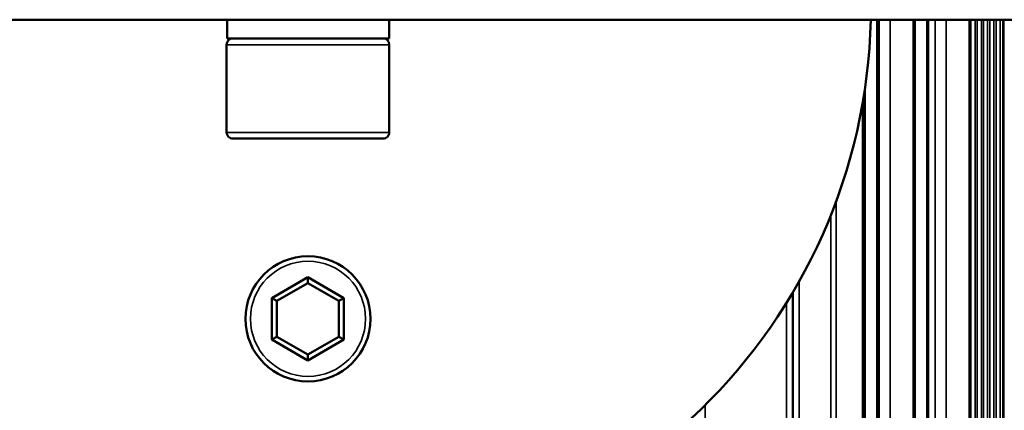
# Paper-space layout 'Sheet_1' of a CAD drawing. Header units: millimetres. Extents: x 0 to 118, y 0 to 118.
# Tile 114 of 206: x 59.87 to 62.97, y 40.34 to 41.57. Entities that reach past the tile are written whole.
import ezdxf

# ---------------------------------------------------------------- set-up
doc = ezdxf.new("R2010")
doc.units = ezdxf.units.MM
doc.layers.add('Visible (ANSI)', color=7, linetype='Continuous', lineweight=50)
doc.layers.add('Visible Narrow (ANSI)', color=7, linetype='Continuous', lineweight=35)

psp = doc.layouts.new('Sheet_1')

# ---------------------------------------------------------------- linework, layer by layer
at = {"layer": 'Visible (ANSI)'}
for p, q in [((65.30535, 41.57296), (56.25023, 41.57296)), ((60.52359, 41.5139), (60.52359, 41.57296)), ((61.03369, 41.5139), (61.03369, 41.57296)), ((62.56913, 41.57296), (62.56913, 39.15601)), ((62.57038, 41.57296), (62.57038, 39.15601)), ((62.57061, 41.57296), (62.57061, 39.15601)), ((62.57085, 41.57296), (62.57085, 39.15601)), ((62.57109, 41.57296), (62.57109, 39.15601)), ((62.57133, 41.57296), (62.57133, 39.15601)), ((62.57156, 41.57296), (62.57156, 39.15601)), ((62.5718, 41.57296), (62.5718, 39.15601)), ((62.57203, 41.57296), (62.57203, 39.15601)), ((62.57227, 41.57296), (62.57227, 39.15601)), ((62.57251, 41.57296), (62.57251, 39.15601)), ((62.57274, 41.57296), (62.57274, 39.15601)), ((62.57298, 41.57296), (62.57298, 39.15601)), ((62.57321, 41.57296), (62.57321, 39.15601)), ((62.57345, 41.57296), (62.57345, 39.15601)), ((62.57369, 41.57296), (62.57369, 39.15601)), ((62.68327, 41.57296), (62.68327, 39.15463)), ((62.6835, 41.57296), (62.6835, 39.15461)), ((62.68374, 41.57296), (62.68374, 39.15459)), ((62.68398, 41.57296), (62.68398, 39.15457)), ((62.68421, 41.57296), (62.68421, 39.15455)), ((62.68445, 41.57296), (62.68445, 39.15453)), ((62.68468, 41.57296), (62.68468, 39.15451)), ((62.68492, 41.57296), (62.68492, 39.15449)), ((62.68516, 41.57296), (62.68516, 39.15447)), ((62.68539, 41.57296), (62.68539, 39.15445)), ((62.68563, 41.57296), (62.68563, 39.15443)), ((62.68675, 41.57296), (62.68675, 39.15434)), ((62.68724, 41.57296), (62.68724, 39.1543)), ((62.72661, 41.57296), (62.72661, 39.14879)), ((62.72786, 41.57296), (62.72786, 39.14854)), ((62.72809, 41.57296), (62.72809, 39.14849)), ((62.72833, 41.57296), (62.72833, 39.14844)), ((62.72857, 41.57296), (62.72857, 39.1484)), ((62.72881, 41.57296), (62.72881, 39.14835)), ((62.72904, 41.57296), (62.72904, 39.1483)), ((62.72928, 41.57296), (62.72928, 39.14825)), ((62.72952, 41.57296), (62.72952, 39.1482)), ((62.72975, 41.57296), (62.72975, 39.14815)), ((62.85923, 39.09802), (62.85923, 41.57296)), ((62.86282, 39.09802), (62.86282, 41.57296)), ((60.52188, 41.21862), (60.52188, 41.49422)), ((61.03369, 41.5139), (60.52359, 41.5139)), ((61.03369, 41.21862), (61.03369, 41.49422)), ((62.5265, 41.33205), (62.5265, 39.15601)), ((62.52673, 41.33351), (62.52673, 39.15601)), ((62.52697, 41.33497), (62.52697, 39.15601)), ((62.5272, 41.33644), (62.5272, 39.15601)), ((62.52744, 41.33792), (62.52744, 39.15601)), ((62.52768, 41.33941), (62.52768, 39.15601)), ((62.52791, 41.34091), (62.52791, 39.15601)), ((62.52815, 41.34242), (62.52815, 39.15601)), ((62.52927, 41.34968), (62.52927, 39.15601)), ((62.52976, 41.35289), (62.52976, 39.15601)), ((62.52508, 41.32346), (62.52508, 39.15601)), ((62.52531, 41.32487), (62.52531, 39.15601)), ((62.52555, 41.32629), (62.52555, 39.15601)), ((62.52579, 41.32772), (62.52579, 39.15601)), ((62.52602, 41.32916), (62.52602, 39.15601)), ((62.52626, 41.3306), (62.52626, 39.15601)), ((60.54157, 41.19894), (61.01401, 41.19894)), ((60.77779, 40.76279), (60.66453, 40.6974)), ((60.77779, 40.74461), (60.68027, 40.68831)), ((60.89105, 40.6974), (60.77779, 40.76279)), ((60.77779, 40.76279), (60.77779, 40.74461)), ((60.8753, 40.68831), (60.77779, 40.74461)), ((62.30338, 40.71552), (62.30338, 39.45029)), ((60.66453, 40.6974), (60.66453, 40.56662)), ((60.66453, 40.6974), (60.68027, 40.68831)), ((60.68027, 40.68831), (60.68027, 40.57571)), ((60.89105, 40.6974), (60.8753, 40.68831)), ((60.8753, 40.57571), (60.8753, 40.68831)), ((60.89105, 40.56662), (60.89105, 40.6974)), ((60.66453, 40.56662), (60.68027, 40.57571)), ((60.66453, 40.56662), (60.77779, 40.50123)), ((60.68027, 40.57571), (60.77779, 40.51941)), ((60.77779, 40.51941), (60.8753, 40.57571)), ((60.77779, 40.50123), (60.89105, 40.56662)), ((60.89105, 40.56662), (60.8753, 40.57571)), ((60.77779, 40.50123), (60.77779, 40.51941))]:
    psp.add_line(p, q, dxfattribs=at)
psp.add_circle((60.77779, 40.63201), 0.19685, dxfattribs=at)
for centre, radius, start, end in [((60.77779, 41.61626), 1.77165, 181.4007, 358.5993), ((60.54157, 41.49422), 0.01969, 90, 180), ((61.01401, 41.49422), 0.01969, 0, 90), ((60.54157, 41.21862), 0.01969, 180, 270.00001), ((61.01401, 41.21862), 0.01969, 269.99999, 0)]:
    psp.add_arc(centre, radius, start, end, dxfattribs=at)
at = {"layer": 'Visible Narrow (ANSI)'}
for p, q in [((62.60977, 41.57296), (62.60977, 39.15601)), ((62.75113, 41.57296), (62.75113, 39.14281)), ((62.78574, 39.12817), (62.78574, 41.57296)), ((62.87705, 39.09802), (62.87705, 41.57296)), ((62.884, 41.57296), (62.884, 39.09802)), ((62.89691, 39.09683), (62.89691, 41.57296)), ((62.90385, 41.57296), (62.90385, 39.09438)), ((62.91648, 39.08509), (62.91648, 41.57296)), ((62.92343, 41.57296), (62.92343, 39.07433)), ((62.93627, 38.80776), (62.93627, 41.57296)), ((62.94323, 41.57296), (62.94323, 38.62524)), ((62.9558, 38.2955), (62.9558, 41.57296)), ((62.96387, 41.57296), (62.96387, 38.08355)), ((62.96754, 37.98698), (62.96754, 41.57296)), ((60.52188, 41.49422), (61.03369, 41.49422)), ((62.52312, 39.15601), (62.52312, 41.31199)), ((61.03369, 41.21862), (60.52188, 41.21862)), ((62.4399, 41.00295), (62.4399, 39.15601)), ((62.42283, 39.15601), (62.42283, 40.95856)), ((62.32306, 40.74973), (62.32306, 39.45029)), ((62.28369, 39.45029), (62.28369, 40.68299)), ((62.02779, 40.36077), (62.02779, 39.15601))]:
    psp.add_line(p, q, dxfattribs=at)
psp.add_circle((60.77779, 40.63201), 0.1811, dxfattribs=at)

doc.saveas('drawing.dxf')
